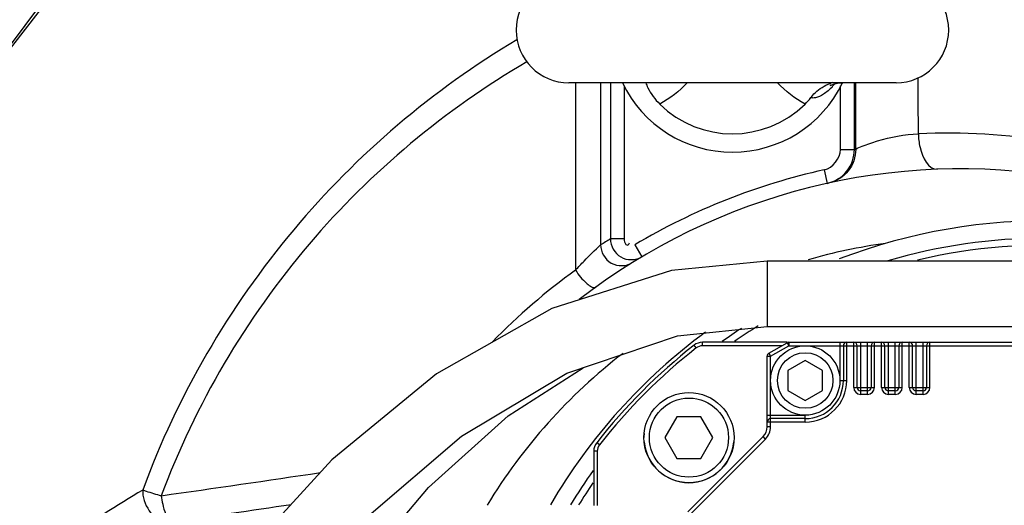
# Model space of a CAD drawing. Header units: millimetres. Extents: x 0 to 11890, y 0 to 8410.
# Tile 51 of 137: x 6954 to 7096, y 2114 to 2184. Entities that reach past the tile are written whole.
import ezdxf

# ---------------------------------------------------------------- set-up
doc = ezdxf.new("R2010")
doc.units = ezdxf.units.MM
doc.header["$LTSCALE"] = 653.95
doc.layers.get('0').update_dxf_attribs({"linetype": 'CONTINUOUS'})
for name, color, linetype in [('304103000010DXF_CONTINUOUS_LINE', 7, 'CONTINUOUS'), ('304104000088DXF_CONTINUOUS_LINE', 7, 'CONTINUOUS'), ('304304000009DXF_CONTINUOUS_LINE', 7, 'CONTINUOUS'), ('501023000047DXF_CONTINUOUS_LINE', 7, 'CONTINUOUS'), ('501038000002DXF_CONTINUOUS_LINE', 7, 'CONTINUOUS'), ('604006000004DXF_CONTINUOUS_LINE', 7, 'CONTINUOUS'), ('QJR6-2000HBUDXF_CONTINUOUS_LINE', 7, 'CONTINUOUS'), ('ZUIDAYUNDONGDXF_CONTINUOUS_LINE', 7, 'CONTINUOUS'), ('ZUIDAYUNDONGFANWEIDXF_DIMENSION', 7, 'CONTINUOUS')]:
    doc.layers.add(name, color=color, linetype=linetype)
doc.styles.get("Standard").update_dxf_attribs({"font": 'txt', "width": 0.7})
doc.dimstyles.new('DIMSTYLE_10', dxfattribs={"dimtxt": 120, "dimasz": 60, "dimexe": 1, "dimexo": 0, "dimgap": 6, "dimtad": 0, "dimtih": 1, "dimtoh": 1, "dimdec": 1, "dimdsep": 46, "dimtxsty": 'Standard', "dimblk": '_FILLED', "dimblk1": '_FILLED', "dimblk2": '_FILLED', "dimcen": 0.09, "dimclrt": 5, "dimazin": 2, "dimtp": 0.5, "dimtm": 0.5, "dimtfac": 1, "dimtdec": 65535, "dimtofl": 0, "dimtmove": 0, "dimatfit": 3, "dimldrblk": '_FILLED', "dimfxl": 0, "dimtolj": 1, "dimarcsym": 0})

# ---------------------------------------------------------------- blocks, each defined once
blk = doc.blocks.new('*D18')
at = {"layer": 'ZUIDAYUNDONGFANWEIDXF_DIMENSION', "color": 2, "linetype": 'Continuous'}
for start, end in [(104.65052, 170), (0, 64.70784)]:
    blk.add_arc((7101.47, 2072.36), 643.87, start, end, dxfattribs=at)
for points in [[(6470.78, 2244.9), (6467.38, 2184.17), (6490.29, 2240.51)], [(7732.55, 2131.83), (7745.34, 2072.36), (7752.53, 2132.76)]]:
    blk.add_solid(points, dxfattribs=at)
blk = doc.blocks.new('_FILLED')
at = {"color": 0, "linetype": 'ByBlock'}
blk.add_solid([(0, 0), (-1, 0.1667), (-1, -0.1667)], dxfattribs=at)

msp = doc.modelspace()

# ---------------------------------------------------------------- linework, layer by layer
at = {"layer": '304103000010DXF_CONTINUOUS_LINE', "color": 9, "linetype": 'Continuous'}
for p, q in [((7033.847, 2174.759), (7033.847, 2147.772)), ((7037.447, 2174.759), (7037.447, 2151.39)), ((7038.866, 2174.759), (7038.866, 2152.253)), ((7074.065, 2165.145), (7074.065, 2174.759)), ((7074.256, 2165.186), (7074.27, 2174.759)), ((7040.864, 2174.339), (7040.864, 2152.253)), ((7072.068, 2165.145), (7072.068, 2174.336)), ((7072.068, 2165.145), (7074.065, 2165.145)), ((7069.708, 2162.213), (7070.137, 2160.259)), ((7040.864, 2152.253), (7038.866, 2152.253)), ((7042.377, 2151.395), (7043.401, 2149.677))]:
    msp.add_line(p, q, dxfattribs=at)
at = {"layer": '304103000010DXF_CONTINUOUS_LINE', "color": 7, "linetype": 'Continuous'}
msp.add_lwpolyline([(7054.523, 2250.575), (7054.14, 2250.5), (7029.004, 2241.803), (7005.376, 2229.574), (6983.75, 2214.066), (6964.581, 2195.603), (6948.269, 2174.57), (6935.154, 2151.406), (6925.511, 2126.591), (6919.54, 2100.646)], dxfattribs=at)
at = {"layer": '304103000010DXF_CONTINUOUS_LINE', "color": 9, "linetype": 'Continuous'}
for centre, radius, start, end in [((7087.402, 2076.03), 91.474, 80.54435, 92.57274), ((7094.459, 2072.359), 95, 102.27838, 102.39627), ((7089.466, 2072.359), 92, 102.40135, 120.78617), ((7086.471, 2072.358), 93.002, 120.78815, 121.81148), ((7089.466, 2072.359), 80, 97.85049, 105.99924), ((7088.377, 2072.372), 93.053, 125.87437, 135.63926), ((7089.466, 2072.359), 80, 127.56795, 148.72628), ((6431.004, 5931.215), 3854.411, 278.099594, 278.444756), ((7160.415, 1801.485), 367.001, 120.99769, 123.03953), ((6430.217, 5952.133), 3879.157, 278.081018, 278.339433)]:
    msp.add_arc(centre, radius, start, end, dxfattribs=at)
at = {"layer": '304103000010DXF_CONTINUOUS_LINE', "color": 7, "linetype": 'Continuous'}
for centre, radius, start, end in [((7089.466, 2072.359), 90, 80.36702, 127.7502), ((7101.466, 2072.359), 82.5, 65.93214, 111.01632), ((7101.466, 2072.359), 82.5, 126.32768, 149.73437), ((7101.466, 2072.359), 82.5, 184.91174, 36.05914)]:
    msp.add_arc(centre, radius, start, end, dxfattribs=at)
at = {"layer": '304103000010DXF_CONTINUOUS_LINE', "color": 9, "linetype": 'Continuous'}
for points, knots in [([(7054.3, 2250.457), (7036.158, 2245.624), (7001.13, 2230.258), (6958.188, 2192.492), (6928.614, 2143.545), (6919.678, 2106.354), (6918.122, 2087.643)], [0, 0, 0, 0, 0.2499958, 0.499993, 0.7499913, 1, 1, 1, 1]), ([(7025.39, 2180.958), (7013.285, 2173.753), (6991.047, 2154.908), (6976.41, 2129.642), (6971.409, 2116.074)], [0, 0, 0, 0, 0.4934455, 1, 1, 1, 1]), ([(7026.825, 2177.772), (7015.039, 2170.904), (6993.33, 2152.804), (6978.991, 2128.392), (6974.069, 2115.253)], [0, 0, 0, 0, 0.492969, 1, 1, 1, 1]), ([(7074.256, 2165.186), (7074.519, 2165.406), (7075.628, 2165.728), (7078.495, 2166.858), (7081.3, 2167.297), (7083.296, 2167.412)], [0, 0, 0, 0, 0.1099277, 0.3583655, 1, 1, 1, 1]), ([(7083.296, 2167.412), (7083.307, 2166.75), (7083.473, 2164.907), (7084.687, 2162.242), (7086.025, 2162.294)], [0, 0, 0, 0, 0.3309844, 1, 1, 1, 1]), ([(7070.137, 2160.259), (7071.22, 2160.498), (7073.282, 2161.755), (7074.065, 2164.038), (7074.065, 2165.145)], [0, 0, 0, 0, 0.5005422, 1, 1, 1, 1]), ([(7074.256, 2165.186), (7074.257, 2164.078), (7073.473, 2161.792), (7071.409, 2160.536), (7070.326, 2160.301)], [0, 0, 0, 0, 0.5002201, 1, 1, 1, 1]), ([(7038.866, 2152.253), (7038.867, 2151.253), (7040.053, 2149.093), (7042.531, 2149.159), (7043.401, 2149.677)], [0, 0, 0, 0, 0.4968187, 1, 1, 1, 1]), ([(7040.864, 2152.253), (7040.864, 2151.982), (7040.898, 2151.586), (7041.427, 2151.237), (7041.575, 2151.571), (7041.636, 2151.714)], [0, 0, 0, 0, 0.5226211, 0.7012132, 1, 1, 1, 1]), ([(7033.847, 2147.772), (7034.252, 2148.211), (7035.423, 2149.446), (7036.638, 2150.638), (7037.447, 2151.39)], [0, 0, 0, 0, 0.3511554, 1, 1, 1, 1]), ([(7037.447, 2151.39), (7037.449, 2150.376), (7038.67, 2148.201), (7041.165, 2148.307), (7042.024, 2148.84)], [0, 0, 0, 0, 0.5003522, 1, 1, 1, 1]), ([(7033.847, 2147.772), (7034.29, 2147.042), (7034.96, 2146.158), (7036.424, 2145.07), (7036.798, 2145.34)], [0, 0, 0, 0, 0.6492728, 1, 1, 1, 1]), ([(6971.409, 2116.074), (6971.567, 2116.022), (6972.45, 2115.738), (6973.339, 2115.471), (6974.069, 2115.253)], [0, 0, 0, 0, 0.1792545, 1, 1, 1, 1]), ([(6974.069, 2115.253), (6974.119, 2114.845), (6974.372, 2113.54), (6974.795, 2112.094), (6975.522, 2111.495)], [0, 0, 0, 0, 0.3039461, 1, 1, 1, 1])]:
    msp.add_open_spline(points, degree=3, knots=knots, dxfattribs=at)
for points in [[(7083.296, 2167.412), (7083.285, 2170.111), (7083.273, 2172.809), (7083.261, 2175.508)], [(7069.708, 2162.213), (7070.933, 2162.482), (7072.068, 2163.89), (7072.068, 2165.145)], [(6971.409, 2116.074), (6971.243, 2114.116), (6972.926, 2111.674), (6974.853, 2111.291)]]:
    msp.add_open_spline(points, degree=3, dxfattribs=at)
at = {"layer": '304104000088DXF_CONTINUOUS_LINE', "color": 7, "linetype": 'Continuous'}
for radius, start, end in [(80, 73.66859, 106.38313), (79, 85.44768, 103.39156), (80, 123.11144, 125.50168), (79, 121.50622, 124.47625), (80, 144.43417, 148.69957), (79, 145.50962, 148.25208)]:
    msp.add_arc((7101.466, 2072.359), radius, start, end, dxfattribs=at)
at = {"layer": '304304000009DXF_CONTINUOUS_LINE', "color": 9, "linetype": 'Continuous'}
for p, q in [((7051.236, 2136.541), (7050.928, 2136.934)), ((7052.161, 2136.859), (7052.161, 2137.359)), ((7063.6, 2136.859), (7052.161, 2136.859)), ((7061.966, 2135.339), (7064.6, 2136.859)), ((7064.35, 2137.292), (7064.6, 2136.859)), ((7064.6, 2137.359), (7064.6, 2136.859)), ((7064.6, 2136.859), (7138.332, 2136.859)), ((7071.966, 2137.359), (7071.966, 2131.859)), ((7072.966, 2131.859), (7072.966, 2137.359)), ((7073.966, 2130.859), (7073.966, 2137.359)), ((7074.966, 2129.859), (7074.966, 2137.359)), ((7075.966, 2129.859), (7075.966, 2137.359)), ((7076.966, 2130.859), (7076.966, 2137.359)), ((7077.966, 2130.859), (7077.966, 2137.359)), ((7078.966, 2129.859), (7078.966, 2137.359)), ((7079.966, 2129.859), (7079.966, 2137.359)), ((7080.966, 2130.859), (7080.966, 2137.359)), ((7081.966, 2130.859), (7081.966, 2137.359)), ((7082.966, 2129.859), (7082.966, 2137.359)), ((7083.966, 2129.859), (7083.966, 2137.359)), ((7084.966, 2130.859), (7084.966, 2137.359)), ((7061.466, 2135.339), (7061.966, 2135.339)), ((7061.716, 2135.772), (7061.966, 2135.339)), ((7061.966, 2125.188), (7061.966, 2135.339)), ((7071.966, 2131.859), (7072.966, 2131.859)), ((7073.966, 2130.859), (7076.966, 2130.859)), ((7077.966, 2130.859), (7080.966, 2130.859)), ((7081.966, 2130.859), (7084.966, 2130.859)), ((7075.966, 2129.859), (7074.966, 2129.859)), ((7079.966, 2129.859), (7078.966, 2129.859)), ((7083.966, 2129.859), (7082.966, 2129.859)), ((7061.466, 2126.859), (7066.966, 2126.859)), ((7066.966, 2125.859), (7066.966, 2126.859)), ((7066.966, 2125.859), (7061.466, 2125.859)), ((7061.966, 2125.188), (7061.466, 2125.188)), ((7061.233, 2123.42), (7050.405, 2112.592)), ((7061.233, 2123.42), (7060.88, 2123.774)), ((7037.284, 2122.589), (7036.891, 2122.897)), ((7036.966, 2121.665), (7036.466, 2121.665)), ((7036.966, 2121.665), (7036.966, 2113.859))]:
    msp.add_line(p, q, dxfattribs=at)
at = {"layer": '304304000009DXF_CONTINUOUS_LINE', "color": 7, "linetype": 'Continuous'}
for p, q in [((7064.35, 2137.359), (7052.161, 2137.359)), ((7061.716, 2135.772), (7064.35, 2137.292)), ((7064.6, 2137.359), (7138.332, 2137.359)), ((7072.466, 2136.859), (7072.466, 2131.859)), ((7074.466, 2130.859), (7074.466, 2136.859)), ((7076.466, 2136.859), (7076.466, 2130.859)), ((7078.466, 2130.859), (7078.466, 2136.859)), ((7080.466, 2136.859), (7080.466, 2130.859)), ((7082.466, 2130.859), (7082.466, 2136.859)), ((7084.466, 2136.859), (7084.466, 2130.859)), ((7061.466, 2125.188), (7061.466, 2135.339)), ((7066.966, 2134.746), (7064.466, 2133.303)), ((7069.466, 2133.303), (7066.966, 2134.746)), ((7064.466, 2133.303), (7064.466, 2130.416)), ((7069.466, 2130.416), (7069.466, 2133.303)), ((7064.466, 2130.416), (7066.966, 2128.973)), ((7066.966, 2128.973), (7069.466, 2130.416)), ((7075.966, 2130.359), (7074.966, 2130.359)), ((7079.966, 2130.359), (7078.966, 2130.359)), ((7083.966, 2130.359), (7082.966, 2130.359)), ((7066.966, 2126.359), (7061.966, 2126.359)), ((7060.88, 2123.774), (7050.051, 2112.945)), ((7036.466, 2121.665), (7036.466, 2113.859))]:
    msp.add_line(p, q, dxfattribs=at)
msp.add_circle((7066.966, 2131.859), 5, dxfattribs=at)
at = {"layer": '304304000009DXF_CONTINUOUS_LINE', "color": 9, "linetype": 'Continuous'}
msp.add_circle((7066.966, 2131.859), 4, dxfattribs=at)
at = {"layer": '304304000009DXF_CONTINUOUS_LINE', "color": 7, "linetype": 'Continuous'}
for centre, radius, start, end in [((7101.466, 2072.359), 82, 128.04751, 141.95249), ((7052.161, 2135.359), 2, 90, 128.04751), ((7064.6, 2136.859), 0.5, 90, 120), ((7072.966, 2136.859), 0.5, 90, 180), ((7073.966, 2136.859), 0.5, 0, 90), ((7076.966, 2136.859), 0.5, 90, 180), ((7077.966, 2136.859), 0.5, 0, 90), ((7080.966, 2136.859), 0.5, 90, 180), ((7081.966, 2136.859), 0.5, 0, 90), ((7084.966, 2136.859), 0.5, 90, 180), ((7061.966, 2135.339), 0.5, 120, 180), ((7066.966, 2131.859), 5.5, 270, 360), ((7074.966, 2130.859), 0.5, 180, 270), ((7075.966, 2130.859), 0.5, 270, 360), ((7078.966, 2130.859), 0.5, 180, 270), ((7079.966, 2130.859), 0.5, 270, 360), ((7082.966, 2130.859), 0.5, 180, 270), ((7083.966, 2130.859), 0.5, 270, 360), ((7061.966, 2125.859), 0.5, 90, 180), ((7059.466, 2125.188), 2, 315, 360), ((7038.466, 2121.665), 2, 141.95249, 180)]:
    msp.add_arc(centre, radius, start, end, dxfattribs=at)
at = {"layer": '304304000009DXF_CONTINUOUS_LINE', "color": 9, "linetype": 'Continuous'}
for centre, radius, start, end in [((7101.466, 2072.359), 81.5, 128.04751, 141.95249), ((7052.161, 2135.359), 1.5, 90, 128.04751), ((7066.966, 2131.859), 6, 270, 360), ((7074.966, 2130.859), 1, 180, 270), ((7075.966, 2130.859), 1, 270, 360), ((7078.966, 2130.859), 1, 180, 270), ((7079.966, 2130.859), 1, 270, 360), ((7082.966, 2130.859), 1, 180, 270), ((7083.966, 2130.859), 1, 270, 360), ((7059.466, 2125.188), 2.5, 315, 360), ((7038.466, 2121.665), 1.5, 141.95249, 180)]:
    msp.add_arc(centre, radius, start, end, dxfattribs=at)
at = {"layer": '501023000047DXF_CONTINUOUS_LINE', "color": 7, "linetype": 'Continuous'}
for p, q in [((7048.468, 2126.625), (7046.736, 2123.625)), ((7051.933, 2126.625), (7048.468, 2126.625)), ((7053.665, 2123.625), (7051.933, 2126.625)), ((7046.736, 2123.625), (7048.468, 2120.625)), ((7051.933, 2120.625), (7053.665, 2123.625)), ((7048.468, 2120.625), (7051.933, 2120.625))]:
    msp.add_line(p, q, dxfattribs=at)
msp.add_circle((7050.2, 2123.625), 6.5, dxfattribs=at)
at = {"layer": '501023000047DXF_CONTINUOUS_LINE', "color": 9, "linetype": 'Continuous'}
msp.add_circle((7050.2, 2123.625), 5.7, dxfattribs=at)
at = {"layer": '501038000002DXF_CONTINUOUS_LINE', "color": 7, "linetype": 'Continuous'}
msp.add_line((7080.066, 2174.759), (7032.866, 2174.759), dxfattribs=at)
msp.add_lwpolyline([(7070.669, 2174.408), (7070.59, 2174.349), (7070.704, 2174.411), (7071.052, 2174.551), (7071.631, 2174.695), (7072.408, 2174.759)], dxfattribs=at)
for centre, radius, start, end in [((7032.866, 2182.359), 7.6, 90, 270), ((7080.066, 2182.359), 7.6, 270, 90), ((7056.466, 2182.359), 17.6, 205.64581, 334.35672), ((7072.582, 2169.027), 5.988, 109.31448, 109.82366), ((7072.585, 2169.017), 5.998, 105.95486, 109.31302), ((7056.466, 2182.359), 14.955, 225.54824, 314.45176), ((7060.438, 2178.319), 9.289, 314.41244, 322.11518)]:
    msp.add_arc(centre, radius, start, end, dxfattribs=at)
at = {"layer": '501038000002DXF_CONTINUOUS_LINE', "color": 9, "linetype": 'Continuous'}
msp.add_arc((7064.188, 2180.467), 9.173, 316.89373, 320.16165, dxfattribs=at)
at = {"layer": '501038000002DXF_CONTINUOUS_LINE', "color": 7, "linetype": 'Continuous'}
for points, knots in [([(7043.962, 2174.767), (7044.049, 2174.519), (7044.533, 2173.378), (7045.298, 2172.365), (7045.993, 2171.684)], [0, 0, 0, 0, 0.213262, 1, 1, 1, 1]), ([(7067.77, 2172.615), (7067.961, 2172.861), (7068.734, 2173.728), (7069.753, 2174.373), (7070.551, 2174.66)], [0, 0, 0, 0, 0.2685958, 1, 1, 1, 1])]:
    msp.add_open_spline(points, degree=3, knots=knots, dxfattribs=at)
at = {"layer": '501038000002DXF_CONTINUOUS_LINE', "color": 9, "linetype": 'Continuous'}
for points in [[(7049.963, 2174.752), (7048.817, 2173.534), (7047.457, 2172.492), (7045.993, 2171.684)], [(7066.939, 2171.684), (7065.475, 2172.492), (7064.114, 2173.533), (7062.969, 2174.752)]]:
    msp.add_open_spline(points, degree=3, dxfattribs=at)
for points, knots in [([(7070.885, 2174.198), (7070.497, 2173.784), (7069.759, 2173.131), (7068.86, 2172.675), (7068.456, 2172.595)], [0, 0, 0, 0, 0.5792706, 1, 1, 1, 1]), ([(7068.456, 2172.595), (7068.391, 2172.582), (7068.164, 2172.548), (7067.926, 2172.563), (7067.77, 2172.615)], [0, 0, 0, 0, 0.2850492, 1, 1, 1, 1])]:
    msp.add_open_spline(points, degree=3, knots=knots, dxfattribs=at)
at = {"layer": '604006000004DXF_CONTINUOUS_LINE', "color": 7, "linetype": 'Continuous'}
for start, end in [(174.65647, 180), (185.35042, 354.65647)]:
    msp.add_arc((7050.2, 2123.625), 6.5, start, end, dxfattribs=at)
at = {"layer": 'QJR6-2000HBUDXF_CONTINUOUS_LINE', "color": 7, "linetype": 'Continuous'}
for p, q in [((7061.466, 2149.059), (7047.684, 2147.717)), ((7126.466, 2149.059), (7061.466, 2149.059)), ((7048.542, 2138.304), (7061.466, 2139.659)), ((7061.466, 2139.659), (7126.466, 2139.659)), ((7007.022, 2109.859), (7012.651, 2116.425))]:
    msp.add_line(p, q, dxfattribs=at)
at = {"layer": 'QJR6-2000HBUDXF_CONTINUOUS_LINE', "color": 9, "linetype": 'Continuous'}
msp.add_line((7061.466, 2149.059), (7061.466, 2139.659), dxfattribs=at)
at = {"layer": 'QJR6-2000HBUDXF_CONTINUOUS_LINE', "color": 7, "linetype": 'Continuous'}
for points in [[(7047.684, 2147.717), (7030.434, 2142.248), (7013.782, 2132.814)], [(7003.665, 2112.106), (7017.371, 2123.823), (7032.605, 2132.91), (7048.542, 2138.304)], [(7012.651, 2116.425), (7024.12, 2126.767), (7034.935, 2133.699)], [(7013.782, 2132.814), (6998.707, 2120.406), (6985.477, 2105.965), (6974.205, 2090.36), (6964.87, 2074.237), (6957.378, 2058.025), (6951.661, 2042.08), (6947.653, 2026.641), (6945.298, 2011.697), (6944.661, 1997.237), (6945.958, 1983.309), (6948.088, 1974.409)]]:
    msp.add_lwpolyline(points, dxfattribs=at)
at = {"layer": 'ZUIDAYUNDONGDXF_CONTINUOUS_LINE', "color": 2, "linetype": 'Continuous'}
msp.add_arc((7101.466, 2072.359), 539, 190, 170, dxfattribs=at)

# ---------------------------------------------------------------- dimensions: what is measured, and where the dimension line sits
at = {"layer": 'ZUIDAYUNDONGFANWEIDXF_DIMENSION', "color": 2, "linetype": 'Continuous'}
dim = msp.add_angular_dim_2l(base=(7157.583, 2713.782), line1=((7738.899, 2072.359), (7745.338, 2072.359)), line2=((6473.716, 2183.049), (6467.375, 2184.167)), dimstyle='DIMSTYLE_10', dxfattribs=at)
dim.commit()
dim.dimension.update_dxf_attribs({"geometry": '*D18', "text_midpoint": (6998.616, 2653.782), "dimtype": 162})

doc.saveas('drawing.dxf')
